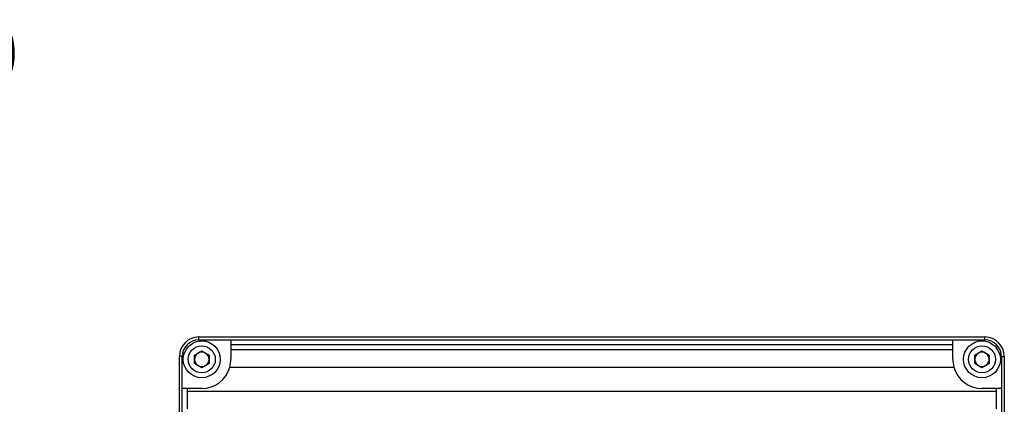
# Model space of a CAD drawing. Header units: millimetres. Extents: x 0 to 15596, y -856 to 0.
# Tile 8 of 8: x 15494 to 15596, y -602 to -563. Entities that reach past the tile are written whole.
import ezdxf

# ---------------------------------------------------------------- set-up
doc = ezdxf.new("R2010")
doc.units = ezdxf.units.MM
doc.linetypes.add('CENTER', pattern=[50.8, 31.75, -6.35, 6.35, -6.35])
doc.layers.add('粗实线', color=7, linetype='Continuous', lineweight=50)
doc.layers.add('细实线', color=3, linetype='Continuous', lineweight=25)
doc.styles.add('iTek', font='txt', dxfattribs={"width": 0.8, "height": 5})

msp = doc.modelspace()

# ---------------------------------------------------------------- linework, layer by layer
at = {"layer": '粗实线', "lineweight": 30}
for p, q in [((15512.921, -595.542), (15512.921, -595.242)), ((15512.921, -595.242), (15593.921, -595.242)), ((15512.921, -595.542), (15516.221, -595.542)), ((15516.221, -595.542), (15590.621, -595.542)), ((15516.221, -595.542), (15516.221, -596.042)), ((15590.621, -596.042), (15590.621, -595.542)), ((15590.621, -595.542), (15593.921, -595.542)), ((15593.921, -595.542), (15593.921, -595.242)), ((15590.621, -596.042), (15516.221, -596.042)), ((15516.221, -596.042), (15516.221, -596.542)), ((15516.221, -596.542), (15516.221, -597.542)), ((15516.221, -596.542), (15590.621, -596.542)), ((15590.621, -596.542), (15590.621, -596.042)), ((15590.621, -597.542), (15590.621, -596.542)), ((15510.921, -678.242), (15510.921, -597.242)), ((15511.221, -597.242), (15510.921, -597.242)), ((15511.221, -600.542), (15511.221, -597.242)), ((15512.471, -597.109), (15513.221, -596.676)), ((15512.471, -597.975), (15512.471, -597.109)), ((15513.221, -596.676), (15513.971, -597.109)), ((15513.971, -597.109), (15513.971, -597.975)), ((15592.871, -597.109), (15593.621, -596.676)), ((15592.871, -597.975), (15592.871, -597.109)), ((15593.621, -596.676), (15594.371, -597.109)), ((15594.371, -597.109), (15594.371, -597.975)), ((15595.621, -597.242), (15595.921, -597.242)), ((15595.621, -597.242), (15595.621, -600.542)), ((15595.921, -597.242), (15595.921, -678.242)), ((15513.221, -598.408), (15512.471, -597.975)), ((15513.971, -597.975), (15513.221, -598.408)), ((15516.113, -598.342), (15590.73, -598.342)), ((15593.621, -598.408), (15592.871, -597.975)), ((15594.371, -597.975), (15593.621, -598.408)), ((15511.221, -674.942), (15511.221, -600.542)), ((15511.721, -600.542), (15511.221, -600.542)), ((15513.221, -600.542), (15511.721, -600.542)), ((15511.721, -600.542), (15511.721, -600.842)), ((15595.121, -600.542), (15593.621, -600.542)), ((15595.121, -600.842), (15595.121, -600.542)), ((15595.621, -600.542), (15595.121, -600.542)), ((15595.621, -600.542), (15595.621, -674.942)), ((15511.721, -600.842), (15511.721, -602.642)), ((15595.121, -600.842), (15511.721, -600.842)), ((15595.121, -602.642), (15595.121, -600.842))]:
    msp.add_line(p, q, dxfattribs=at)
for centre, radius in [((15513.221, -597.542), 1.9), ((15513.221, -597.542), 1.4), ((15593.621, -597.542), 1.9), ((15593.621, -597.542), 1.4)]:
    msp.add_circle(centre, radius, dxfattribs=at)
for centre, radius, start, end in [((15512.921, -597.242), 2, 90, 180), ((15512.921, -597.242), 1.7, 90, 180), ((15593.921, -597.242), 2, 0, 90), ((15593.921, -597.242), 1.7, 0, 90), ((15513.221, -597.542), 0.75, 120, 180), ((15513.221, -597.542), 0.75, 180, 240), ((15513.221, -597.542), 0.75, 60, 120), ((15513.221, -597.542), 0.75, 0, 60), ((15513.221, -597.542), 0.75, 300, 0), ((15513.221, -597.542), 3, 344.53399, 0), ((15593.621, -597.542), 3, 180, 195.46601), ((15593.621, -597.542), 0.75, 120, 180), ((15593.621, -597.542), 0.75, 180, 240), ((15593.621, -597.542), 0.75, 60, 120), ((15593.621, -597.542), 0.75, 0, 60), ((15593.621, -597.542), 0.75, 300, 0), ((15513.221, -597.542), 0.75, 240, 300), ((15513.221, -597.542), 3, 270, 344.53399), ((15593.621, -597.542), 3, 195.46601, 270), ((15593.621, -597.542), 0.75, 240, 300)]:
    msp.add_arc(centre, radius, start, end, dxfattribs=at)

# ---------------------------------------------------------------- texts
at = {"layer": '细实线', "linetype": 'CENTER', "insert": (15434.01, -563.159), "char_height": 5, "width": 110.81781, "attachment_point": 1, "style": 'iTek'}
msp.add_mtext('11.48 ({\\f@方正黑体简体|b0|i0|c134|p2;Optical Distance})', dxfattribs=at)

doc.saveas('drawing.dxf')
